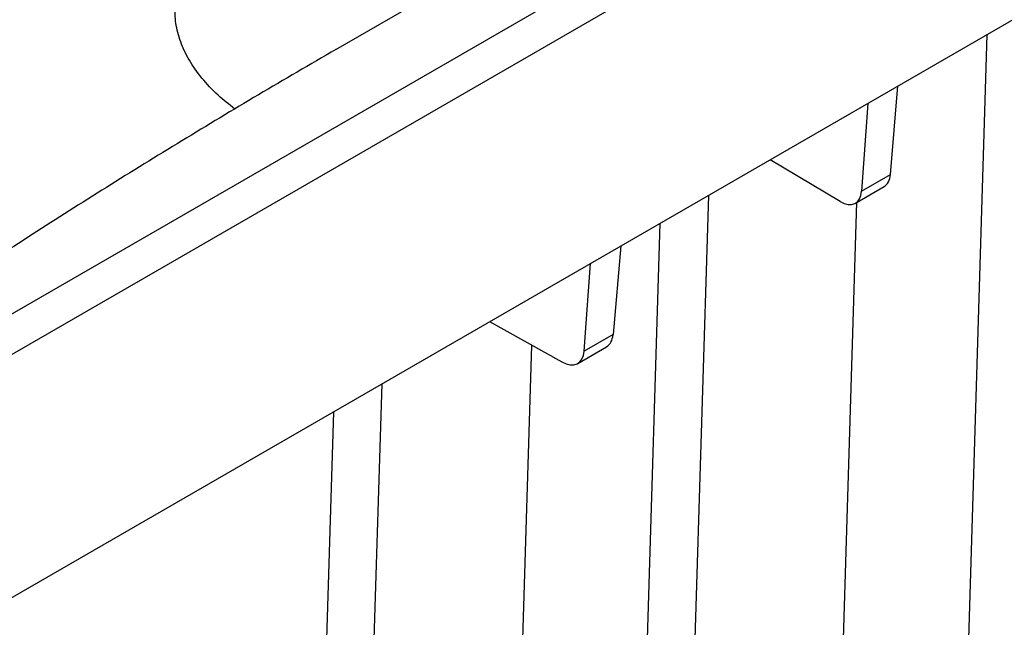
# Model space of a CAD drawing. Header units: millimetres. Extents: x 51 to 2966, y 67 to 3970.
# Tile 86 of 88: x 2328 to 2644, y 3022 to 3217. Entities that reach past the tile are written whole.
import ezdxf

# ---------------------------------------------------------------- set-up
doc = ezdxf.new("R2010")
doc.units = ezdxf.units.MM

msp = doc.modelspace()

# ---------------------------------------------------------------- linework, layer by layer
at = {"color": 7, "linetype": 'Continuous', "lineweight": 25}
for p, q in [((2276.56, 3094.45), (2834.93, 3416.79)), ((2840.59, 3407.1), (2282.22, 3084.76)), ((2173.65, 2944.21), (2951.47, 3393.23)), ((2429.6, 3207.58), (2638.95, 3328.44)), ((2607.19, 3167.52), (2609.61, 3195.88)), ((2599.92, 3190.29), (2597.95, 3162.18)), ((2591.08, 3158.9), (2568.71, 3172.27)), ((2597.95, 3162.18), (2607.19, 3167.52)), ((2595.98, 3158.34), (2605.14, 3163.63)), ((2543.5, 2980.89), (2549.04, 3160.92)), ((2520.84, 3144.64), (2518.34, 3116.23)), ((2509.1, 3110.89), (2511.15, 3139.05)), ((2478.82, 3120.38), (2501.99, 3107.47)), ((2518.34, 3116.23), (2509.1, 3110.89)), ((2507.06, 3107.01), (2516.22, 3112.3)), ((2438.75, 2918.07), (2444.36, 3100.49))]:
    msp.add_line(p, q, dxfattribs=at)
at = {"color": 8, "linetype": 'Continuous', "lineweight": 25}
for p, q in [((2638.12, 3212.34), (2625.24, 2793.93)), ((2592.03, 3014.71), (2596.46, 3158.62)), ((2527.69, 2964.87), (2533.45, 3151.92)), ((2492.24, 3112.9), (2487.4, 2955.94)), ((2428.77, 3091.49), (2415.89, 2673.08))]:
    msp.add_line(p, q, dxfattribs=at)
at = {"color": 7, "linetype": 'Continuous', "lineweight": 25}
for centre, major_axis, ratio, start_param, end_param in [((2600.27, 3172.37), (-4.8, 8.77), 0.572148, 3.154452, 3.852665), ((2591.02, 3167.03), (-4.94, 8.7), 0.562244, 2.360417, 3.843947), ((2511.18, 3120.94), (-5.07, 8.62), 0.592475, 3.136994, 3.835207), ((2501.93, 3115.6), (-5.2, 8.55), 0.58222, 2.34296, 3.82649)]:
    msp.add_ellipse(centre, major_axis=major_axis, ratio=ratio, start_param=start_param, end_param=end_param, dxfattribs=at)
at = {"color": 8, "linetype": 'Continuous', "lineweight": 25}
msp.add_open_spline([(2397.18, 3188.49), (2395.35, 3189.95), (2391.36, 3193.11), (2386.52, 3198.36), (2382.47, 3204.08), (2379.7, 3209.97), (2378.06, 3215.94), (2378.03, 3219.91), (2378.01, 3221.9)], degree=3, knots=[0, 0, 0, 0, 0.145369, 0.316627, 0.487338, 0.658045, 0.829294, 1, 1, 1, 1], dxfattribs=at)
at = {"color": 7, "linetype": 'Continuous', "lineweight": 25}
msp.add_open_spline([(2429.6, 3207.58), (2421.3, 3202.75), (2404.69, 3193.09), (2380.21, 3178.35), (2356.05, 3163.44), (2332.26, 3148.34), (2308.84, 3133.07), (2285.79, 3117.62), (2263.07, 3102), (2248.24, 3091.44), (2240.82, 3086.16)], degree=3, knots=[0, 0, 0, 0, 0.12508, 0.250182, 0.375261, 0.500364, 0.625227, 0.750091, 0.875046, 1, 1, 1, 1], dxfattribs=at)

doc.saveas('drawing.dxf')
